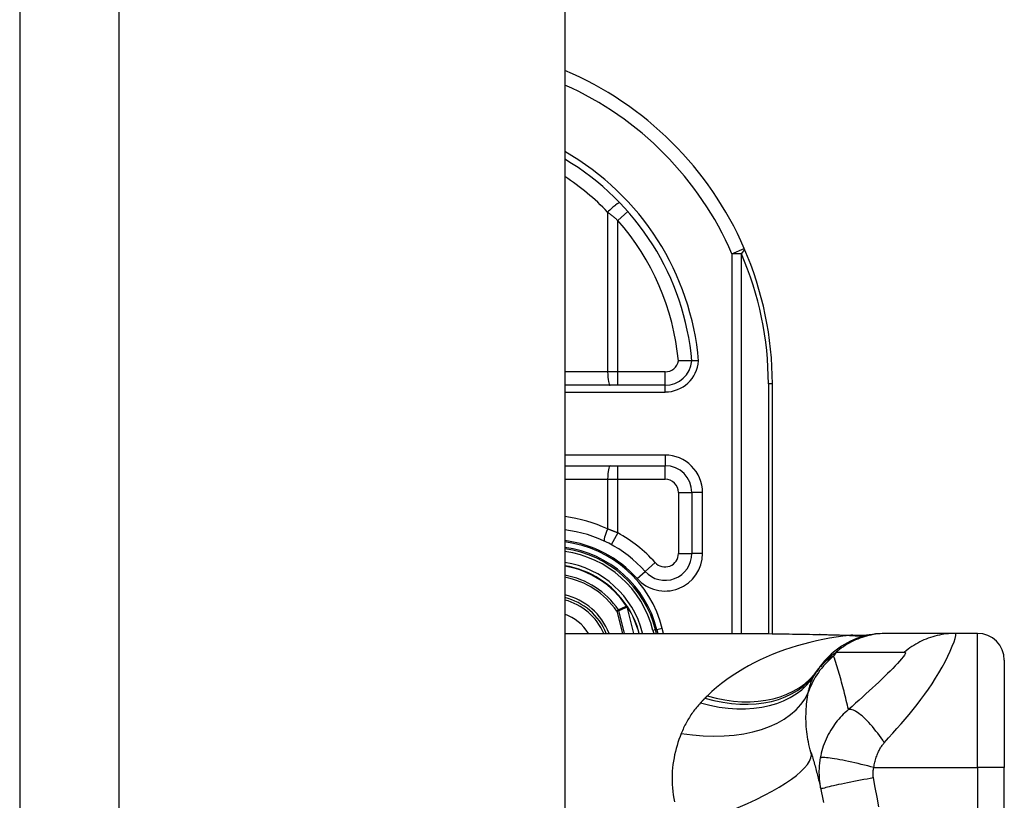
# Model space of a CAD drawing. Header units: inches. Extents: x 3 to 112, y 6 to 61.
# Tile 64 of 67: x 57.21 to 58.66, y 39.06 to 40.21. Entities that reach past the tile are written whole.
import ezdxf

# ---------------------------------------------------------------- set-up
doc = ezdxf.new("R2010")
doc.units = ezdxf.units.IN
doc.header["$MEASUREMENT"] = 0
doc.layers.add('Visible Edges(ANSI)', color=7, linetype='Continuous', lineweight=25)
doc.layers.add('Visible Tangent Edges(ANSI)', color=7, linetype='Continuous', lineweight=25)

msp = doc.modelspace()

# ---------------------------------------------------------------- linework, layer by layer
at = {"layer": 'Visible Edges(ANSI)'}
for p, q in [((57.2112, 43.0257), (57.2112, 13.5147)), ((58.0112, 43.0257), (58.0112, 13.5147)), ((58.1584, 39.6697), (58.0112, 39.6697)), ((58.3157, 39.3051), (58.3157, 39.6717)), ((58.0112, 39.5516), (58.1582, 39.5516)), ((58.1976, 39.5122), (58.1976, 39.4228)), ((58.1029, 39.345), (58.1024, 39.3456)), ((58.0112, 39.3055), (58.2671, 39.3055)), ((58.1457, 39.3055), (58.1443, 39.3108)), ((58.1464, 39.3106), (58.1477, 39.3055)), ((58.4837, 39.3055), (58.4813, 39.3055)), ((58.5842, 39.3055), (58.4837, 39.3055)), ((58.6167, 39.3055), (58.5842, 39.3055)), ((58.6561, 39.2661), (58.6561, 39.1087)), ((58.6561, 38.7346), (58.6561, 39.1087))]:
    msp.add_line(p, q, dxfattribs=at)
at = {"layer": 'Visible Edges(ANSI)', "flags": 128}
for points in [[(58.1976, 39.7054), (58.1975, 39.7054), (58.1974, 39.7054), (58.1972, 39.7054), (58.1969, 39.7054), (58.1965, 39.7054), (58.1961, 39.7054), (58.1955, 39.7054), (58.1949, 39.7054), (58.1942, 39.7054), (58.1935, 39.7054), (58.1927, 39.7054), (58.1918, 39.7054), (58.1908, 39.7054), (58.1898, 39.7054), (58.1888, 39.7054), (58.1877, 39.7054), (58.1865, 39.7055), (58.1854, 39.7055), (58.1841, 39.7055), (58.1829, 39.7055), (58.1816, 39.7056), (58.1804, 39.7056), (58.1791, 39.7057), (58.1778, 39.7057)], [(58.2075, 39.7054), (58.2068, 39.7054), (58.2062, 39.7054), (58.2055, 39.7054), (58.2049, 39.7054), (58.2043, 39.7054), (58.2037, 39.7054), (58.2031, 39.7054), (58.2025, 39.7054), (58.202, 39.7054), (58.2015, 39.7054), (58.201, 39.7054), (58.2005, 39.7054), (58.2, 39.7054), (58.1996, 39.7054), (58.1993, 39.7054), (58.1989, 39.7054), (58.1986, 39.7054), (58.1983, 39.7054), (58.1981, 39.7054), (58.1979, 39.7054), (58.1978, 39.7054), (58.1977, 39.7054), (58.1976, 39.7054), (58.1976, 39.7054)], [(58.2671, 39.3055), (58.2962, 39.3054), (58.3257, 39.305), (58.3556, 39.3045), (58.3857, 39.3041)], [(58.4813, 39.3055), (58.4767, 39.3054), (58.472, 39.3051), (58.4673, 39.3047), (58.4626, 39.304), (58.4579, 39.3032), (58.4532, 39.3021), (58.4485, 39.3009), (58.4438, 39.2994), (58.4392, 39.2978), (58.4347, 39.2959), (58.4302, 39.2939), (58.4258, 39.2917), (58.4216, 39.2893), (58.4174, 39.2867), (58.4133, 39.284), (58.4094, 39.2811), (58.4056, 39.278), (58.4019, 39.2748), (58.3984, 39.2715), (58.3951, 39.2681), (58.3919, 39.2646), (58.3889, 39.2609), (58.386, 39.2572), (58.3834, 39.2534)], [(58.3857, 39.3041), (58.41, 39.3036), (58.4338, 39.3027)], [(58.4338, 39.3027), (58.449, 39.3028), (58.4641, 39.3043)], [(58.3724, 39.1312), (58.3731, 39.129), (58.3737, 39.1267), (58.3744, 39.1245), (58.3751, 39.1223), (58.3757, 39.1201), (58.3764, 39.1178), (58.377, 39.1156), (58.3777, 39.1133), (58.3783, 39.1111), (58.3789, 39.1088), (58.3795, 39.1065), (58.3801, 39.1043), (58.3807, 39.102), (58.3813, 39.0997), (58.3819, 39.0974), (58.3825, 39.0951), (58.383, 39.0928), (58.3836, 39.0905), (58.3842, 39.0881), (58.3847, 39.0858), (58.3853, 39.0835), (58.3858, 39.0811), (58.3863, 39.0788), (58.3869, 39.0764)], [(58.3869, 39.0764), (58.3879, 39.0717), (58.3889, 39.0669), (58.3898, 39.0622), (58.3907, 39.0574)]]:
    msp.add_lwpolyline(points, dxfattribs=at)
at = {"layer": 'Visible Edges(ANSI)'}
for centre, radius, start, end in [((57.8157, 39.6717), 0.5, 23.4439, 66.9833), ((57.8157, 39.6717), 0.3834, 5.0431, 59.3398), ((57.8157, 39.6717), 0.5, 0, 23.4439), ((58.1584, 39.7091), 0.0394, 270, 354.6062), ((58.1582, 39.5122), 0.0394, 0, 90), ((57.9897, 39.2717), 0.187, 41.8969, 83.4031), ((57.9897, 39.2717), 0.1615, 13.9709, 82.3497), ((57.9897, 39.2717), 0.1595, 14.224, 82.2532), ((58.1582, 39.4228), 0.0394, 221.8969, 0), ((57.9897, 39.2717), 0.1348, 33.2602, 80.8227), ((57.9897, 39.2717), 0.089, 22.3603, 76.0206), ((58.1021, 39.3443), 0.0011, 33.219, 43.4907), ((57.9897, 39.2717), 0.1349, 14.5372, 32.8705), ((58.6167, 39.2661), 0.0394, 0, 90), ((58.4793, 39.1844), 0.1181, 146.4792, 148.6999), ((58.8759, 38.9217), 0.5938, 146.0379, 146.4792)]:
    msp.add_arc(centre, radius, start, end, dxfattribs=at)
at = {"layer": 'Visible Tangent Edges(ANSI)'}
for p, q in [((57.3572, 13.5147), (57.3572, 43.0257)), ((58.0739, 39.9239), (58.0739, 39.6894)), ((58.1037, 39.9247), (58.0889, 39.9117)), ((58.0889, 39.6894), (58.0889, 39.9117)), ((58.2564, 39.8627), (58.2744, 39.8706)), ((58.2564, 39.8627), (58.2564, 39.3055)), ((58.2703, 39.8627), (58.2564, 39.8627)), ((58.2703, 39.3055), (58.2703, 39.8627)), ((58.0739, 39.6894), (58.0112, 39.6894)), ((58.0889, 39.6894), (58.0739, 39.6894)), ((58.0889, 39.6697), (58.0889, 39.6894)), ((58.1584, 39.6894), (58.0889, 39.6894)), ((58.1584, 39.6697), (58.1584, 39.6894)), ((58.1584, 39.6598), (58.1584, 39.6697)), ((58.3157, 39.6717), (58.3099, 39.6717)), ((58.3099, 39.6717), (58.3099, 39.3052)), ((58.0112, 39.6598), (58.1584, 39.6598)), ((58.1582, 39.5673), (58.0112, 39.5673)), ((58.1582, 39.5673), (58.1582, 39.5516)), ((58.0889, 39.5319), (58.0889, 39.5516)), ((58.1582, 39.5319), (58.1582, 39.5516)), ((58.0112, 39.5319), (58.0739, 39.5319)), ((58.0739, 39.5319), (58.0739, 39.4587)), ((58.0739, 39.5319), (58.0889, 39.5319)), ((58.0889, 39.453), (58.0889, 39.5319)), ((58.0889, 39.5319), (58.1582, 39.5319)), ((58.1779, 39.5122), (58.1976, 39.5122)), ((58.1779, 39.5122), (58.1779, 39.4228)), ((58.2133, 39.5122), (58.1976, 39.5122)), ((58.2133, 39.4228), (58.2133, 39.5122)), ((58.0889, 39.453), (58.0794, 39.4357)), ((58.1779, 39.4228), (58.1976, 39.4228)), ((58.2133, 39.4228), (58.1976, 39.4228)), ((58.1436, 39.4097), (58.1289, 39.3965)), ((58.1172, 39.386), (58.1289, 39.3965)), ((58.1021, 39.3454), (58.1018, 39.3452)), ((58.1024, 39.3456), (58.1021, 39.3454)), ((58.1021, 39.3449), (58.1022, 39.3449)), ((58.1023, 39.3443), (58.1025, 39.3443)), ((58.1023, 39.3443), (58.1121, 39.3055)), ((58.1123, 39.3055), (58.1025, 39.3443)), ((58.103, 39.3449), (58.1028, 39.3448)), ((58.0899, 39.3399), (58.0873, 39.3382)), ((58.0873, 39.3382), (58.0903, 39.339)), ((58.0873, 39.3382), (58.0956, 39.3055)), ((58.0988, 39.3055), (58.0903, 39.339)), ((58.1233, 39.3055), (58.1251, 39.306)), ((58.1252, 39.3055), (58.1251, 39.306)), ((58.1443, 39.3108), (58.1405, 39.3099)), ((58.1405, 39.3099), (58.1416, 39.3055)), ((58.1445, 39.3102), (58.1464, 39.3106)), ((58.1541, 39.3125), (58.1464, 39.3106)), ((58.1558, 39.3055), (58.1541, 39.3125)), ((58.6167, 39.1087), (58.6167, 39.3055)), ((58.4646, 39.1087), (58.6167, 39.1087)), ((58.6167, 39.1087), (58.6167, 38.7346)), ((58.6561, 39.1087), (58.6167, 39.1087))]:
    msp.add_line(p, q, dxfattribs=at)
at = {"layer": 'Visible Tangent Edges(ANSI)', "flags": 128}
for points in [[(58.0739, 39.9239), (58.0746, 39.9234), (58.0752, 39.9229), (58.0758, 39.9224), (58.0765, 39.9219), (58.0771, 39.9214), (58.0777, 39.9209), (58.0784, 39.9204), (58.079, 39.9199), (58.0796, 39.9194), (58.0802, 39.9189), (58.0809, 39.9184), (58.0815, 39.9179), (58.0821, 39.9174), (58.0827, 39.9169), (58.0834, 39.9164), (58.084, 39.9159), (58.0846, 39.9154), (58.0852, 39.9148), (58.0858, 39.9143), (58.0864, 39.9138), (58.0871, 39.9133), (58.0877, 39.9128), (58.0883, 39.9123), (58.0889, 39.9117)], [(58.0889, 39.453), (58.0883, 39.4533), (58.0877, 39.4535), (58.087, 39.4538), (58.0864, 39.454), (58.0858, 39.4543), (58.0852, 39.4545), (58.0846, 39.4547), (58.0839, 39.455), (58.0833, 39.4552), (58.0827, 39.4555), (58.0821, 39.4557), (58.0814, 39.4559), (58.0808, 39.4562), (58.0802, 39.4564), (58.0796, 39.4567), (58.0789, 39.4569), (58.0783, 39.4571), (58.0777, 39.4573), (58.0771, 39.4576), (58.0764, 39.4578), (58.0758, 39.458), (58.0752, 39.4583), (58.0746, 39.4585), (58.0739, 39.4587)], [(58.1018, 39.3452), (58.1013, 39.345), (58.1008, 39.3448), (58.1003, 39.3446), (58.0998, 39.3443), (58.0993, 39.3441), (58.0988, 39.3439), (58.0983, 39.3437), (58.0978, 39.3435), (58.0973, 39.3432), (58.0968, 39.343), (58.0963, 39.3428), (58.0959, 39.3426), (58.0954, 39.3424), (58.0949, 39.3421), (58.0944, 39.3419), (58.0939, 39.3417), (58.0934, 39.3415), (58.0929, 39.3413), (58.0924, 39.341), (58.0919, 39.3408), (58.0914, 39.3406), (58.0909, 39.3404), (58.0904, 39.3402), (58.0899, 39.3399)], [(58.0903, 39.339), (58.0908, 39.3392), (58.0913, 39.3394), (58.0918, 39.3396), (58.0923, 39.3399), (58.0928, 39.3401), (58.0933, 39.3403), (58.0938, 39.3405), (58.0943, 39.3407), (58.0948, 39.341), (58.0953, 39.3412), (58.0958, 39.3414), (58.0963, 39.3416), (58.0968, 39.3419), (58.0973, 39.3421), (58.0978, 39.3423), (58.0983, 39.3425), (58.0988, 39.3427), (58.0993, 39.343), (58.0998, 39.3432), (58.1003, 39.3434), (58.1008, 39.3436), (58.1013, 39.3439), (58.1018, 39.3441), (58.1023, 39.3443)], [(58.1018, 39.3452), (58.1018, 39.3452), (58.1019, 39.3452), (58.1019, 39.3452), (58.1019, 39.3451), (58.1019, 39.3451), (58.1019, 39.3451), (58.1019, 39.3451), (58.1019, 39.3451), (58.1019, 39.3451), (58.1019, 39.3451), (58.102, 39.345), (58.102, 39.345), (58.102, 39.345), (58.102, 39.345), (58.102, 39.345), (58.102, 39.345), (58.102, 39.345), (58.102, 39.3449), (58.102, 39.3449), (58.1021, 39.3449), (58.1021, 39.3449), (58.1021, 39.3449), (58.1021, 39.3449), (58.1021, 39.3449)], [(58.1022, 39.3449), (58.1022, 39.3449), (58.1022, 39.345), (58.1022, 39.345), (58.1022, 39.345), (58.1022, 39.345), (58.1022, 39.345), (58.1022, 39.345), (58.1022, 39.3451), (58.1022, 39.3451), (58.1022, 39.3451), (58.1022, 39.3451), (58.1022, 39.3451), (58.1021, 39.3452), (58.1021, 39.3452), (58.1021, 39.3452), (58.1021, 39.3452), (58.1021, 39.3452), (58.1021, 39.3453), (58.1021, 39.3453), (58.1021, 39.3453), (58.1021, 39.3453), (58.1021, 39.3453), (58.1021, 39.3454), (58.1021, 39.3454)], [(58.1021, 39.3454), (58.1021, 39.3454), (58.1021, 39.3453), (58.1021, 39.3453), (58.1021, 39.3453), (58.1021, 39.3453), (58.1021, 39.3452), (58.1021, 39.3452), (58.1021, 39.3452), (58.1021, 39.3452), (58.1021, 39.3452), (58.1021, 39.3451), (58.1021, 39.3451), (58.1021, 39.3451), (58.1021, 39.3451), (58.1021, 39.3451), (58.1021, 39.345), (58.1021, 39.345), (58.1021, 39.345), (58.1021, 39.345), (58.1021, 39.3449), (58.1021, 39.3449), (58.1021, 39.3449), (58.1021, 39.3449), (58.1021, 39.3449)], [(58.1029, 39.345), (58.1028, 39.345), (58.1028, 39.3451), (58.1028, 39.3451), (58.1028, 39.3451), (58.1027, 39.3451), (58.1027, 39.3452), (58.1027, 39.3452), (58.1026, 39.3452), (58.1026, 39.3452), (58.1026, 39.3452), (58.1025, 39.3452), (58.1025, 39.3453), (58.1025, 39.3453), (58.1024, 39.3453), (58.1024, 39.3453), (58.1024, 39.3453), (58.1023, 39.3453), (58.1023, 39.3453), (58.1023, 39.3453), (58.1022, 39.3453), (58.1022, 39.3453), (58.1022, 39.3454), (58.1021, 39.3454), (58.1021, 39.3454)], [(58.1021, 39.3454), (58.1021, 39.3453), (58.1022, 39.3453), (58.1022, 39.3453), (58.1022, 39.3453), (58.1023, 39.3453), (58.1023, 39.3452), (58.1023, 39.3452), (58.1024, 39.3452), (58.1024, 39.3452), (58.1024, 39.3451), (58.1025, 39.3451), (58.1025, 39.3451), (58.1025, 39.3451), (58.1026, 39.345), (58.1026, 39.345), (58.1026, 39.345), (58.1026, 39.345), (58.1027, 39.3449), (58.1027, 39.3449), (58.1027, 39.3449), (58.1028, 39.3449), (58.1028, 39.3448), (58.1028, 39.3448), (58.1028, 39.3448)], [(58.1021, 39.3449), (58.1021, 39.3448), (58.1021, 39.3448), (58.1021, 39.3448), (58.1021, 39.3448), (58.1022, 39.3447), (58.1022, 39.3447), (58.1022, 39.3447), (58.1022, 39.3447), (58.1022, 39.3446), (58.1022, 39.3446), (58.1022, 39.3446), (58.1022, 39.3446), (58.1022, 39.3446), (58.1022, 39.3445), (58.1022, 39.3445), (58.1022, 39.3445), (58.1023, 39.3445), (58.1023, 39.3444), (58.1023, 39.3444), (58.1023, 39.3444), (58.1023, 39.3444), (58.1023, 39.3443), (58.1023, 39.3443), (58.1023, 39.3443)], [(58.1025, 39.3443), (58.1024, 39.3444), (58.1024, 39.3444), (58.1024, 39.3444), (58.1024, 39.3444), (58.1024, 39.3445), (58.1024, 39.3445), (58.1024, 39.3445), (58.1024, 39.3445), (58.1024, 39.3446), (58.1024, 39.3446), (58.1024, 39.3446), (58.1024, 39.3446), (58.1024, 39.3447), (58.1023, 39.3447), (58.1023, 39.3447), (58.1023, 39.3447), (58.1023, 39.3448), (58.1023, 39.3448), (58.1023, 39.3448), (58.1023, 39.3448), (58.1023, 39.3448), (58.1023, 39.3449), (58.1022, 39.3449), (58.1022, 39.3449)], [(58.4288, 39.3026), (58.419, 39.3014), (58.4093, 39.3), (58.3997, 39.2984), (58.39, 39.2966), (58.3804, 39.2945), (58.3709, 39.2923), (58.3614, 39.2898), (58.352, 39.2872), (58.3427, 39.2843), (58.3335, 39.2812), (58.3244, 39.2778), (58.3154, 39.2743), (58.3066, 39.2705), (58.2978, 39.2665), (58.2892, 39.2623), (58.2808, 39.2579), (58.2725, 39.2532), (58.2644, 39.2483), (58.2565, 39.2431), (58.2487, 39.2377), (58.2412, 39.232), (58.2339, 39.2261), (58.2269, 39.22), (58.2201, 39.2136)], [(58.2671, 39.3055), (58.2719, 39.3055), (58.2767, 39.3055), (58.2815, 39.3055), (58.2863, 39.3054), (58.2912, 39.3054), (58.296, 39.3053), (58.3009, 39.3053), (58.3057, 39.3052), (58.3106, 39.3052), (58.3155, 39.3051), (58.3204, 39.305), (58.3253, 39.3049), (58.3303, 39.3049), (58.3352, 39.3048), (58.3402, 39.3047), (58.3451, 39.3046), (58.3501, 39.3045), (58.3551, 39.3044), (58.3601, 39.3043), (58.3651, 39.3042), (58.3701, 39.3042), (58.3751, 39.3041), (58.3801, 39.304), (58.3851, 39.3039)], [(58.3857, 39.3041), (58.3857, 39.3041), (58.3857, 39.3041), (58.3857, 39.3041), (58.3856, 39.3041), (58.3856, 39.304), (58.3856, 39.304), (58.3856, 39.304), (58.3855, 39.304), (58.3855, 39.304), (58.3855, 39.304), (58.3855, 39.304), (58.3854, 39.304), (58.3854, 39.304), (58.3854, 39.304), (58.3854, 39.304), (58.3853, 39.304), (58.3853, 39.304), (58.3853, 39.304), (58.3853, 39.304), (58.3852, 39.3039), (58.3852, 39.3039), (58.3852, 39.3039), (58.3852, 39.3039), (58.3851, 39.3039)], [(58.3851, 39.3039), (58.387, 39.3039), (58.3888, 39.3038), (58.3907, 39.3038), (58.3925, 39.3038), (58.3944, 39.3037), (58.3962, 39.3037), (58.398, 39.3036), (58.3999, 39.3036), (58.4017, 39.3035), (58.4035, 39.3035), (58.4054, 39.3034), (58.4072, 39.3034), (58.409, 39.3033), (58.4108, 39.3033), (58.4126, 39.3032), (58.4144, 39.3032), (58.4162, 39.3031), (58.418, 39.303), (58.4198, 39.303), (58.4216, 39.3029), (58.4234, 39.3028), (58.4252, 39.3028), (58.427, 39.3027), (58.4288, 39.3026)], [(58.4837, 39.3055), (58.4804, 39.3055), (58.4771, 39.3053), (58.4738, 39.3051), (58.4704, 39.3047), (58.4671, 39.3043), (58.4638, 39.3038), (58.4604, 39.3031), (58.4571, 39.3024), (58.4538, 39.3015), (58.4506, 39.3006), (58.4473, 39.2995), (58.4441, 39.2984), (58.4409, 39.2972), (58.4378, 39.2959), (58.4347, 39.2944), (58.4316, 39.2929), (58.4286, 39.2913), (58.4256, 39.2896), (58.4227, 39.2879), (58.4199, 39.286), (58.4171, 39.2841), (58.4144, 39.2821), (58.4118, 39.2801), (58.4092, 39.2779)], [(58.4317, 39.3027), (58.4317, 39.3027), (58.4316, 39.3027), (58.4315, 39.3027), (58.4314, 39.3027), (58.4314, 39.3027), (58.4313, 39.3027), (58.4312, 39.3027), (58.4311, 39.3027), (58.4309, 39.3027), (58.4308, 39.3027), (58.4307, 39.3026), (58.4306, 39.3026), (58.4305, 39.3026), (58.4303, 39.3026), (58.4302, 39.3026), (58.4301, 39.3026), (58.4299, 39.3026), (58.4298, 39.3026), (58.4296, 39.3026), (58.4294, 39.3026), (58.4293, 39.3026), (58.4291, 39.3026), (58.4289, 39.3026), (58.4288, 39.3026)], [(58.4338, 39.3027), (58.4337, 39.3027), (58.4337, 39.3027), (58.4336, 39.3027), (58.4335, 39.3027), (58.4334, 39.3027), (58.4333, 39.3027), (58.4332, 39.3027), (58.4331, 39.3027), (58.433, 39.3027), (58.433, 39.3027), (58.4329, 39.3027), (58.4328, 39.3027), (58.4327, 39.3027), (58.4326, 39.3027), (58.4325, 39.3027), (58.4324, 39.3027), (58.4323, 39.3027), (58.4323, 39.3027), (58.4322, 39.3027), (58.4321, 39.3027), (58.432, 39.3027), (58.4319, 39.3027), (58.4318, 39.3027), (58.4317, 39.3027)], [(58.48, 39.1451), (58.4862, 39.152), (58.4924, 39.1589), (58.4985, 39.1658), (58.5045, 39.1727), (58.5105, 39.1796), (58.5164, 39.1867), (58.5223, 39.1938), (58.5281, 39.2011), (58.5338, 39.2085), (58.5393, 39.2161), (58.5448, 39.2238), (58.5501, 39.2317), (58.5552, 39.2396), (58.5601, 39.2477), (58.5647, 39.2558), (58.5691, 39.2639), (58.5731, 39.2719), (58.5767, 39.2795), (58.5798, 39.2866), (58.5823, 39.2929), (58.584, 39.2982), (58.5849, 39.3022), (58.585, 39.3047), (58.5842, 39.3055)], [(58.5842, 39.3055), (58.5809, 39.3055), (58.5775, 39.3053), (58.5742, 39.3051), (58.5709, 39.3047), (58.5675, 39.3043), (58.5642, 39.3038), (58.5609, 39.3031), (58.5575, 39.3024), (58.5542, 39.3015), (58.551, 39.3006), (58.5477, 39.2996), (58.5445, 39.2984), (58.5413, 39.2972), (58.5382, 39.2959), (58.5351, 39.2944), (58.532, 39.2929), (58.529, 39.2913), (58.5261, 39.2897), (58.5232, 39.2879), (58.5204, 39.2861), (58.5176, 39.2841), (58.5149, 39.2822), (58.5123, 39.2801), (58.5097, 39.278)], [(58.4056, 39.2723), (58.4045, 39.2717), (58.4034, 39.271), (58.4023, 39.2704), (58.4012, 39.2697), (58.4001, 39.269), (58.3991, 39.2683), (58.398, 39.2675), (58.3969, 39.2667), (58.3958, 39.2659), (58.3948, 39.2651), (58.3937, 39.2642), (58.3927, 39.2633), (58.3916, 39.2623), (58.3906, 39.2614), (58.3896, 39.2604), (58.3886, 39.2593), (58.3876, 39.2582), (58.3866, 39.2571), (58.3856, 39.256), (58.3846, 39.2548), (58.3836, 39.2535), (58.3827, 39.2523), (58.3818, 39.2509), (58.3808, 39.2496)], [(58.3834, 39.2534), (58.3841, 39.2544), (58.3848, 39.2555), (58.3856, 39.2565), (58.3864, 39.2576), (58.3873, 39.2586), (58.3881, 39.2597), (58.389, 39.2607), (58.3899, 39.2617), (58.3908, 39.2628), (58.3918, 39.2638), (58.3928, 39.2648), (58.3939, 39.2659), (58.3949, 39.2669), (58.396, 39.2679), (58.3972, 39.2689), (58.3983, 39.2699), (58.3996, 39.2709), (58.4008, 39.272), (58.4021, 39.273), (58.4034, 39.274), (58.4048, 39.275), (58.4062, 39.276), (58.4077, 39.277), (58.4092, 39.2779)], [(58.4274, 39.1936), (58.4266, 39.197), (58.4258, 39.2004), (58.425, 39.2038), (58.4242, 39.2072), (58.4234, 39.2105), (58.4226, 39.2139), (58.4218, 39.2172), (58.4209, 39.2205), (58.4201, 39.2238), (58.4192, 39.2271), (58.4183, 39.2304), (58.4174, 39.2337), (58.4165, 39.237), (58.4156, 39.2402), (58.4146, 39.2435), (58.4137, 39.2467), (58.4127, 39.2499), (58.4117, 39.2532), (58.4107, 39.2564), (58.4097, 39.2596), (58.4087, 39.2628), (58.4077, 39.2659), (58.4067, 39.2691), (58.4056, 39.2723)], [(58.4092, 39.2779), (58.4134, 39.2779), (58.4176, 39.2779), (58.4218, 39.2779), (58.426, 39.2779), (58.4301, 39.2779), (58.4343, 39.2779), (58.4385, 39.2779), (58.4427, 39.2779), (58.4469, 39.2779), (58.4511, 39.2779), (58.4553, 39.2779), (58.4594, 39.2779), (58.4636, 39.2779), (58.4678, 39.2779), (58.472, 39.2779), (58.4762, 39.2779), (58.4804, 39.2779), (58.4846, 39.2779), (58.4887, 39.2779), (58.4929, 39.2779), (58.4971, 39.2779), (58.5013, 39.2779), (58.5055, 39.2779), (58.5097, 39.278)], [(58.5097, 39.278), (58.5108, 39.2777), (58.511, 39.2769), (58.5106, 39.2754), (58.5094, 39.2734), (58.5076, 39.2709), (58.5053, 39.268), (58.5025, 39.2649), (58.4994, 39.2615), (58.4961, 39.2579), (58.4924, 39.2542), (58.4886, 39.2503), (58.4846, 39.2464), (58.4804, 39.2423), (58.4762, 39.2382), (58.4718, 39.234), (58.4672, 39.2297), (58.4626, 39.2254), (58.4579, 39.221), (58.453, 39.2166), (58.4481, 39.2121), (58.4431, 39.2076), (58.4379, 39.203), (58.4327, 39.1983), (58.4274, 39.1936)], [(58.3683, 39.2187), (58.3686, 39.22), (58.3689, 39.2213), (58.3692, 39.2225), (58.3695, 39.2238), (58.3698, 39.225), (58.3701, 39.2262), (58.3705, 39.2275), (58.3709, 39.2286), (58.3712, 39.2298), (58.3716, 39.231), (58.372, 39.2321), (58.3724, 39.2333), (58.3728, 39.2344), (58.3733, 39.2355), (58.3737, 39.2366), (58.3742, 39.2377), (58.3747, 39.2387), (58.3752, 39.2398), (58.3757, 39.2408), (58.3762, 39.2418), (58.3767, 39.2428), (58.3772, 39.2438), (58.3778, 39.2448), (58.3784, 39.2457)], [(58.3724, 39.1312), (58.3713, 39.1348), (58.3703, 39.1386), (58.3694, 39.1423), (58.3686, 39.1461), (58.3678, 39.1498), (58.3672, 39.1536), (58.3666, 39.1574), (58.3662, 39.1612), (58.3658, 39.165), (58.3655, 39.1687), (58.3653, 39.1724), (58.3651, 39.1762), (58.365, 39.1799), (58.365, 39.1835), (58.3651, 39.1872), (58.3652, 39.1908), (58.3654, 39.1944), (58.3657, 39.198), (58.366, 39.2015), (58.3664, 39.205), (58.3668, 39.2085), (58.3673, 39.2119), (58.3678, 39.2153), (58.3683, 39.2187)], [(58.2102, 39.2035), (58.2087, 39.2018), (58.2072, 39.2001), (58.2057, 39.1984), (58.2043, 39.1966), (58.2029, 39.1949), (58.2015, 39.1931), (58.2002, 39.1914), (58.1989, 39.1896), (58.1976, 39.1877), (58.1963, 39.1859), (58.1951, 39.1841), (58.1939, 39.1822), (58.1928, 39.1803), (58.1917, 39.1784), (58.1906, 39.1765), (58.1895, 39.1746), (58.1885, 39.1727), (58.1874, 39.1707), (58.1865, 39.1687), (58.1855, 39.1667), (58.1846, 39.1648), (58.1837, 39.1627), (58.1828, 39.1607), (58.182, 39.1587)], [(58.2167, 39.2103), (58.2164, 39.21), (58.2162, 39.2097), (58.2159, 39.2094), (58.2156, 39.2092), (58.2153, 39.2089), (58.2151, 39.2086), (58.2148, 39.2083), (58.2145, 39.208), (58.2142, 39.2078), (58.214, 39.2075), (58.2137, 39.2072), (58.2134, 39.2069), (58.2131, 39.2066), (58.2129, 39.2063), (58.2126, 39.2061), (58.2123, 39.2058), (58.212, 39.2055), (58.2118, 39.2052), (58.2115, 39.2049), (58.2112, 39.2046), (58.211, 39.2043), (58.2107, 39.204), (58.2104, 39.2038), (58.2102, 39.2035)], [(58.2201, 39.2136), (58.22, 39.2135), (58.2198, 39.2133), (58.2197, 39.2132), (58.2195, 39.2131), (58.2194, 39.2129), (58.2193, 39.2128), (58.2191, 39.2127), (58.219, 39.2125), (58.2188, 39.2124), (58.2187, 39.2122), (58.2185, 39.2121), (58.2184, 39.212), (58.2183, 39.2118), (58.2181, 39.2117), (58.218, 39.2115), (58.2178, 39.2114), (58.2177, 39.2113), (58.2176, 39.2111), (58.2174, 39.211), (58.2173, 39.2108), (58.2171, 39.2107), (58.217, 39.2106), (58.2169, 39.2104), (58.2167, 39.2103)], [(58.4274, 39.1936), (58.4248, 39.1914), (58.4222, 39.1891), (58.4198, 39.1868), (58.4175, 39.1845), (58.4152, 39.182), (58.4131, 39.1796), (58.411, 39.1771), (58.409, 39.1745), (58.407, 39.1719), (58.4052, 39.1693), (58.4033, 39.1665), (58.4014, 39.1635), (58.3995, 39.1602), (58.3977, 39.1569), (58.396, 39.1536), (58.3945, 39.1503), (58.393, 39.1469), (58.3917, 39.1434), (58.3905, 39.14), (58.3893, 39.1365), (58.3883, 39.133), (58.3874, 39.1295), (58.3866, 39.1259), (58.3859, 39.1224)], [(58.48, 39.1451), (58.4777, 39.1486), (58.4753, 39.1521), (58.4728, 39.1555), (58.4703, 39.1589), (58.4677, 39.1622), (58.4651, 39.1655), (58.4625, 39.1686), (58.4599, 39.1716), (58.4573, 39.1745), (58.4547, 39.1772), (58.4522, 39.1798), (58.4497, 39.1821), (58.4473, 39.1843), (58.4449, 39.1862), (58.4427, 39.188), (58.4405, 39.1895), (58.4384, 39.1908), (58.4365, 39.1918), (58.4346, 39.1927), (58.4329, 39.1933), (58.4313, 39.1937), (58.4299, 39.1939), (58.4286, 39.1939), (58.4274, 39.1936)], [(58.182, 39.1587), (58.1803, 39.1544), (58.1787, 39.15), (58.1772, 39.1456), (58.1758, 39.1411), (58.1745, 39.1366), (58.1734, 39.132), (58.1723, 39.1274), (58.1714, 39.1227), (58.1706, 39.118), (58.1699, 39.1132), (58.1693, 39.1084), (58.1689, 39.1035), (58.1686, 39.0986), (58.1685, 39.0937), (58.1685, 39.0887), (58.1687, 39.0837), (58.169, 39.0786), (58.1695, 39.0736), (58.1702, 39.0684), (58.171, 39.0633), (58.1721, 39.0581)], [(58.4646, 39.1087), (58.465, 39.1106), (58.4653, 39.1125), (58.4657, 39.1144), (58.4661, 39.1163), (58.4666, 39.1182), (58.4671, 39.12), (58.4676, 39.1218), (58.4682, 39.1236), (58.4688, 39.1254), (58.4694, 39.1271), (58.4701, 39.1288), (58.4708, 39.1305), (58.4715, 39.1321), (58.4722, 39.1335), (58.4729, 39.1348), (58.4736, 39.1361), (58.4744, 39.1373), (58.4751, 39.1386), (58.4759, 39.1397), (58.4767, 39.1409), (58.4775, 39.142), (58.4783, 39.1431), (58.4792, 39.1441), (58.48, 39.1451)], [(58.3859, 39.1224), (58.3856, 39.1203), (58.3853, 39.1183), (58.385, 39.1162), (58.3848, 39.1142), (58.3846, 39.1122), (58.3844, 39.1101), (58.3843, 39.1081), (58.3842, 39.1061), (58.3841, 39.1042), (58.3841, 39.1023), (58.3841, 39.1004), (58.3842, 39.0985), (58.3842, 39.0966), (58.3843, 39.0947), (58.3844, 39.0929), (58.3846, 39.091), (58.3848, 39.0892), (58.385, 39.0873), (58.3852, 39.0855), (58.3855, 39.0837), (58.3858, 39.0818), (58.3861, 39.08), (58.3865, 39.0782), (58.3869, 39.0764)], [(58.4646, 39.1087), (58.4601, 39.1098), (58.4556, 39.111), (58.4509, 39.1121), (58.4462, 39.1133), (58.4415, 39.1144), (58.4368, 39.1154), (58.4322, 39.1165), (58.4276, 39.1175), (58.4232, 39.1184), (58.4189, 39.1192), (58.4147, 39.12), (58.4108, 39.1207), (58.4071, 39.1214), (58.4037, 39.1219), (58.4005, 39.1223), (58.3977, 39.1227), (58.3951, 39.1229), (58.3929, 39.1231), (58.391, 39.1232), (58.3894, 39.1232), (58.3881, 39.1231), (58.3871, 39.1229), (58.3864, 39.1227), (58.3859, 39.1224)], [(58.464, 39.0933), (58.4639, 39.0939), (58.4638, 39.0946), (58.4637, 39.0952), (58.4636, 39.0958), (58.4636, 39.0964), (58.4635, 39.097), (58.4635, 39.0977), (58.4635, 39.0983), (58.4634, 39.0989), (58.4634, 39.0995), (58.4634, 39.1002), (58.4635, 39.1008), (58.4635, 39.1014), (58.4635, 39.102), (58.4636, 39.1027), (58.4637, 39.1033), (58.4637, 39.104), (58.4638, 39.1047), (58.4639, 39.1053), (58.464, 39.106), (58.4642, 39.1067), (58.4643, 39.1073), (58.4645, 39.108), (58.4646, 39.1087)], [(58.464, 39.0933), (58.4593, 39.0925), (58.4546, 39.0917), (58.4498, 39.0908), (58.445, 39.0899), (58.4402, 39.089), (58.4354, 39.0881), (58.4307, 39.0871), (58.426, 39.0862), (58.4215, 39.0853), (58.4172, 39.0844), (58.413, 39.0835), (58.4092, 39.0827), (58.4055, 39.0819), (58.4022, 39.0811), (58.3992, 39.0804), (58.3965, 39.0797), (58.3941, 39.0791), (58.3921, 39.0785), (58.3904, 39.078), (58.389, 39.0776), (58.388, 39.0772), (58.3873, 39.0769), (58.387, 39.0766), (58.3869, 39.0764)], [(58.4719, 39.0508), (58.4694, 39.065), (58.4667, 39.0792), (58.464, 39.0933)]]:
    msp.add_lwpolyline(points, dxfattribs=at)
at = {"layer": 'Visible Tangent Edges(ANSI)'}
for centre, radius, start, end in [((57.8157, 39.6717), 0.4803, 23.4439, 65.9819), ((57.8157, 39.6717), 0.3932, 4.9187, 60.1863), ((57.812, 39.6717), 0.3637, 43.9186, 56.7824), ((57.8157, 39.6717), 0.3637, 5.372, 41.3104), ((57.8296, 39.6717), 0.4803, 0, 23.4439), ((58.1584, 39.7091), 0.0197, 270, 350.1944), ((58.1584, 39.7091), 0.0492, 270, 355.704), ((58.1582, 39.5122), 0.0551, 0, 90), ((58.1582, 39.5122), 0.0197, 0, 90), ((57.986, 39.2717), 0.2067, 64.8144, 82.9914), ((57.9897, 39.2717), 0.2067, 41.8969, 61.329), ((57.9897, 39.2717), 0.1713, 41.8969, 82.7934), ((57.9897, 39.2717), 0.1694, 13.9709, 82.7073), ((57.9897, 39.2717), 0.1556, 14.224, 82.0559), ((58.1582, 39.4228), 0.0551, 221.8969, 0), ((58.1582, 39.4228), 0.0197, 221.8969, 0), ((57.9897, 39.2717), 0.1397, 14.224, 81.1466), ((57.9897, 39.2717), 0.1341, 33.2602, 80.7742), ((57.9897, 39.2717), 0.1212, 34.2805, 79.7848), ((57.9897, 39.2717), 0.1181, 34.2805, 79.5148), ((57.9897, 39.2717), 0.0929, 21.3654, 76.6241), ((57.9897, 39.2717), 0.0855, 23.3375, 75.4306), ((57.9897, 39.2717), 0.1347, 14.5589, 32.8705), ((57.9897, 39.2717), 0.0655, 31.1322, 70.8341), ((58.7765, 39.0424), 0.4363, 147.3243, 148.2043)]:
    msp.add_arc(centre, radius, start, end, dxfattribs=at)
for centre, major_axis, ratio, start_param, end_param in [((58.0777, 39.9239), (0.0142, 0.0137), 0.132897, 0, 1.707941), ((58.2564, 39.8627), (0.0181, 0.0078), 0.369668, 5.41831, 6.283185), ((58.0777, 39.6894), (0, -0.0197), 0.189796, 4.712389, 6.283185), ((58.0777, 39.5319), (0, 0.0197), 0.189796, 0, 1.570796), ((58.0777, 39.4587), (-0.0084, -0.0178), 0.172316, 4.793245, 6.283185), ((58.0873, 39.3382), (-0.00162, 0.00359), 0.779727, 4.57537, 4.849408), ((58.4288, 39.4979), (0.0329, -0.1941), 0.802573, 6.07533, 6.283185), ((58.4355, 39.499), (0.0287, -0.1948), 0.91694, 6.10346, 6.283185), ((58.4802, 39.1817), (0.112, 0.0375), 0.992002, 1.934247, 2.496049), ((58.2102, 39.348), (0.1682, -0.1023), 0.678602, 5.103708, 6.283185), ((58.2167, 39.3583), (0.1641, -0.1087), 0.689059, 5.140584, 6.283185), ((58.2201, 39.3634), (0.1633, -0.11), 0.696909, 5.151259, 6.283185), ((58.182, 39.2802), (0.1902, -0.0508), 0.604241, 4.872507, 6.187736), ((58.1844, 39.0728), (0.188, 0.0584), 0.249251, 4.997807, 6.283185)]:
    msp.add_ellipse(centre, major_axis=major_axis, ratio=ratio, start_param=start_param, end_param=end_param, dxfattribs=at)

doc.saveas('drawing.dxf')
